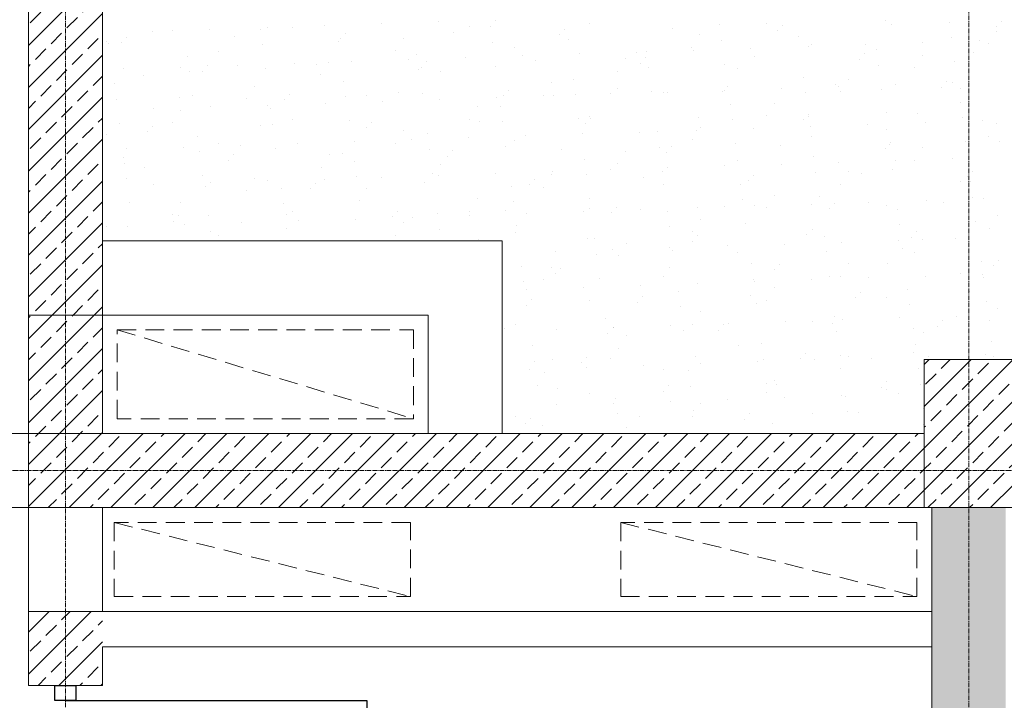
# Model space of a CAD drawing. Header units: centimetres. Extents: x 88729 to 133553, y -16225 to 14174.
# Tile 4 of 106: x 93033 to 93365, y -15158 to -14928. Entities that reach past the tile are written whole.
import ezdxf
from ezdxf.enums import TextEntityAlignment as Align

# ---------------------------------------------------------------- set-up
doc = ezdxf.new("R2010")
doc.units = ezdxf.units.CM
for name, pattern in [('CENTER2', [1.125, 0.75, -0.125, 0.125, -0.125]), ('DASHED', [19.05, 12.7, -6.35]), ('HIDDEN', [0.375, 0.25, -0.125])]:
    doc.linetypes.add(name, pattern=pattern)
for name, color, linetype in [('_sciany nowe', 252, 'Continuous'), ('A-OS', 252, 'CENTER2'), ('A-rdzenie zelbetowe', 252, 'Continuous'), ('A-SCIANY', 252, 'Continuous'), ('A-WID', 252, 'Continuous'), ('E_PODKLAD', 7, 'Continuous'), ('mat', 252, 'Continuous'), ('przebicia w scianach', 252, 'HIDDEN'), ('R-MET-DRZ', 252, 'Continuous'), ('R-MET-IWE', 252, 'Continuous'), ('S-DRZ-', 252, 'Continuous'), ('S-DRZ-O', 252, 'Continuous'), ('S-DRZ-SKRZYD', 252, 'Continuous'), ('S-DRZ-WEGAR', 252, 'Continuous')]:
    doc.layers.add(name, color=color, linetype=linetype)
doc.layers.add('rz_zelbet', color=252, linetype='Continuous', lineweight=20)
doc.styles.get("Standard").update_dxf_attribs({"font": 'txt.shx'})
pattern_1 = [(45, (-34168.379, 15472.824), (-7.0710678, 7.0710678), []), (45, (-34161.308, 15472.824), (-7.0710678, 7.0710678), [5, -2.5])]

# ---------------------------------------------------------------- blocks, each defined once
blk = doc.blocks.new('A$C0BC40F88')
at = {"layer": 'S-DRZ-'}
blk.add_arc((5.1, 101.8), 101.8, 270, 0, dxfattribs=at)
at = {"layer": 'S-DRZ-O'}
blk.add_line((56, 117.22), (56, 86.38), dxfattribs=at)
at = {"layer": 'S-DRZ-SKRZYD'}
blk.add_line((5.1, 101.8), (5.1, 0), dxfattribs=at)
at = {"layer": 'S-DRZ-WEGAR'}
for points in [[(0, 98.23), (5.1, 98.23), (5.1, 105.37), (0, 105.37)], [(106.9, 105.37), (112, 105.37), (112, 98.23), (106.9, 98.23)]]:
    blk.add_lwpolyline(points, close=True, dxfattribs=at)
blk = doc.blocks.new('A$Ce817dbbb')
at = {"layer": 'rz_zelbet', "lineweight": 9, "ltscale": 0.1}
h = blk.add_hatch(dxfattribs=at)
h.set_pattern_fill('ANSI33', color=252, scale=40, style=0)
h.set_pattern_definition(pattern_1)
h.paths.add_polyline_path([(1659.1, -25323.27), (1646.6, -25323.27), (1646.6, -25383.27), (1659.1, -25383.27)])
h.paths.add_polyline_path([(1646.6, -25383.27), (1634.1, -25383.27), (1634.1, -25533.27), (1634.1, -25545.77), (1646.6, -25545.77)])
h.paths.add_polyline_path([(1659.1, -25383.27), (1646.6, -25383.27), (1646.6, -25545.77), (1936.6, -25545.77), (1936.6, -25533.27), (1659.1, -25533.27)])
h.paths.add_polyline_path([(1646.6, -25545.77), (1634.1, -25545.77), (1634.1, -25558.27), (1646.6, -25558.27)])
h.paths.add_polyline_path([(1936.6, -25545.77), (1646.6, -25545.77), (1646.6, -25558.27), (1659.1, -25558.27), (1936.6, -25558.27)])
h.paths.add_polyline_path([(1634.1, -25323.27), (1634.1, -25383.27), (1646.6, -25383.27), (1646.6, -25323.27)])
h = blk.add_hatch(dxfattribs=at)
h.set_pattern_fill('ANSI33', color=252, scale=40, style=0)
h.set_pattern_definition(pattern_1)
h.paths.add_polyline_path([(1951.6, -25508.27), (1936.6, -25508.27), (1936.6, -25533.27), (1936.6, -25545.77), (1951.6, -25545.77)])
h.paths.add_polyline_path([(1966.6, -25508.27), (1951.6, -25508.27), (1951.6, -25545.77), (1966.6, -25545.77)])
h.paths.add_polyline_path([(1966.6, -25545.77), (1951.6, -25545.77), (1951.6, -25558.27), (1966.6, -25558.27)])
h.paths.add_polyline_path([(1951.6, -25545.77), (1936.6, -25545.77), (1936.6, -25558.27), (1951.6, -25558.27)])
h = blk.add_hatch(dxfattribs=at)
h.set_pattern_fill('ANSI33', color=252, scale=40, style=0)
h.set_pattern_definition(pattern_1)
h.paths.add_polyline_path([(1951.6, -25558.27), (1939.1, -25558.27), (1939.1, -25750.77), (1951.6, -25750.77)])
h.paths.add_polyline_path([(1964.1, -25558.27), (1951.6, -25558.27), (1951.6, -25750.77), (1964.1, -25750.77)])
h.paths.add_polyline_path([(1951.6, -25750.77), (1939.1, -25750.77), (1939.1, -25845.77), (1951.6, -25845.77)])
h.paths.add_polyline_path([(1964.1, -25750.77), (1951.6, -25750.77), (1951.6, -25845.77), (1964.1, -25845.77), (1964.1, -25833.27)])
h.paths.add_polyline_path([(1951.6, -25845.77), (1939.1, -25845.77), (1939.1, -26240.77), (1951.6, -26240.77)])
h.paths.add_polyline_path([(1964.1, -25858.27), (1964.1, -25845.77), (1951.6, -25845.77), (1951.6, -26240.77), (1964.1, -26240.77), (1964.1, -26228.27)])
h.paths.add_polyline_path([(1951.6, -26240.77), (1939.1, -26240.77), (1939.1, -26398.27), (1659.1, -26398.27), (1646.6, -26398.27), (1646.6, -26410.77), (1951.6, -26410.77)])
h.paths.add_polyline_path([(1964.1, -26253.27), (1964.1, -26240.77), (1951.6, -26240.77), (1951.6, -26410.77), (1964.1, -26410.77)])
h.paths.add_polyline_path([(1964.1, -26410.77), (1951.6, -26410.77), (1951.6, -26423.27), (1964.1, -26423.27)])
h.paths.add_polyline_path([(1951.6, -26410.77), (1646.6, -26410.77), (1646.6, -26423.27), (1951.6, -26423.27)])
h = blk.add_hatch(dxfattribs=at)
h.set_pattern_fill('ANSI33', color=252, scale=40, style=0)
h.set_pattern_definition(pattern_1)
h.paths.add_polyline_path([(1634.1, -25593.27), (1659.1, -25593.27), (1659.1, -25618.27), (1634.1, -25618.27)])
at = {"layer": '_sciany nowe', "color": 252, "lineweight": 9}
for p, q in [((1794.1, -25533.27), (1794.1, -25468.27)), ((1769.1, -25533.27), (1769.1, -25493.27))]:
    blk.add_line(p, q, dxfattribs=at)
at = {"layer": 'A-OS', "color": 252, "lineweight": 9, "ltscale": 2}
for p, q in [((1646.6, -22825.03), (1646.6, -26625.91)), ((1951.6, -22825.03), (1951.6, -26625.91)), ((-2558.23, -25545.77), (3298.95, -25545.77))]:
    blk.add_line(p, q, dxfattribs=at)
at = {"layer": 'A-rdzenie zelbetowe', "color": 252, "lineweight": 9, "ltscale": 0.1}
for p, q in [((1634.1, -25533.27), (1634.1, -25558.27)), ((1634.1, -25558.27), (1659.1, -25558.27))]:
    blk.add_line(p, q, dxfattribs=at)
blk.add_lwpolyline([(1936.6, -25508.27), (1966.6, -25508.27), (1966.6, -25558.27), (1936.6, -25558.27)], close=True, dxfattribs=at)
at = {"layer": 'A-SCIANY', "color": 252, "lineweight": 9, "ltscale": 3}
for p, q in [((1659.1, -25468.27), (1659.1, -25185.27)), ((1634.1, -25203.27), (1634.1, -25533.27)), ((1659.1, -25468.27), (1794.1, -25468.27)), ((1659.1, -25533.27), (1659.1, -25493.27)), ((1659.1, -25493.27), (1769.1, -25493.27)), ((1454.1, -25533.27), (1634.1, -25533.27)), ((1634.1, -25533.27), (1634.1, -25533.27)), ((1659.1, -25533.27), (1659.1, -25533.27)), ((1659.1, -25533.27), (1769.1, -25533.27)), ((1794.1, -25533.27), (1936.6, -25533.27)), ((1299.1, -25558.27), (1634.1, -25558.27)), ((1634.1, -25558.27), (1939.1, -25558.27)), ((1939.1, -25593.27), (1939.1, -25558.27)), ((1634.1, -25593.27), (1939.1, -25593.27)), ((1659.1, -25618.27), (1659.1, -25605.27)), ((1659.1, -25605.27), (1939.1, -25605.27)), ((1939.1, -26398.27), (1939.1, -25605.27)), ((1634.1, -25618.27), (1659.1, -25618.27)), ((1634.1, -25618.27), (1659.1, -25618.27))]:
    blk.add_line(p, q, dxfattribs=at)
at = {"layer": 'A-SCIANY', "color": 252, "lineweight": 9, "ltscale": 0.1}
blk.add_lwpolyline([(1936.6, -25533.27), (1936.6, -25508.27), (1966.6, -25508.27), (1966.6, -25533.27)], dxfattribs=at)
at = {"layer": 'A-SCIANY', "color": 252, "lineweight": 9, "ltscale": 3}
blk.add_lwpolyline([(1634.1, -25618.27), (1634.1, -25593.27)], dxfattribs=at)
at = {"layer": 'A-WID', "color": 252, "linetype": 'DASHED', "lineweight": 9, "ltscale": 0.5}
for p, q in [((1664.1, -25498.27), (1764.1, -25528.27)), ((1663.1, -25563.27), (1763.1, -25588.27)), ((1834.1, -25563.27), (1934.1, -25588.27))]:
    blk.add_line(p, q, dxfattribs=at)
at = {"layer": 'A-WID', "color": 252, "lineweight": 9}
for p, q in [((1634.1, -25593.27), (1634.1, -25558.27)), ((1659.1, -25593.27), (1659.1, -25558.27))]:
    blk.add_line(p, q, dxfattribs=at)
at = {"layer": 'A-WID', "color": 252, "linetype": 'DASHED', "lineweight": 9, "ltscale": 0.5}
for points in [[(1664.1, -25498.27), (1764.1, -25498.27), (1764.1, -25528.27), (1664.1, -25528.27)], [(1663.1, -25588.27), (1763.1, -25588.27), (1763.1, -25563.27), (1663.1, -25563.27)], [(1834.1, -25588.27), (1934.1, -25588.27), (1934.1, -25563.27), (1834.1, -25563.27)]]:
    blk.add_lwpolyline(points, close=True, dxfattribs=at)
at = {"layer": 'mat', "color": 252, "lineweight": 9}
for p, q in [((1753.21, -25394.97), (1753.21, -25394.97)), ((1772.47, -25394.34), (1772.47, -25394.34)), ((1791.74, -25393.71), (1791.74, -25393.71)), ((1823.39, -25395.03), (1823.39, -25395.03)), ((1867.55, -25395.25), (1867.55, -25395.25)), ((1883.2, -25394.84), (1883.2, -25394.84)), ((1923.61, -25393.87), (1923.61, -25393.87)), ((1925.54, -25395.08), (1925.54, -25395.08)), ((1945.12, -25394.5), (1945.12, -25394.5)), ((1962.76, -25394.11), (1962.76, -25394.11)), ((1676.13, -25397.49), (1676.13, -25397.49)), ((1682.76, -25397.17), (1682.76, -25397.17)), ((1695.4, -25396.86), (1695.4, -25396.86)), ((1712.39, -25396.73), (1712.39, -25396.73)), ((1714.67, -25396.23), (1714.67, -25396.23)), ((1723.17, -25396.2), (1723.17, -25396.2)), ((1733.94, -25395.6), (1733.94, -25395.6)), ((1741.07, -25398.21), (1741.07, -25398.21)), ((1777.75, -25397.82), (1777.75, -25397.82)), ((1782.98, -25396), (1782.98, -25396)), ((1789.97, -25395.99), (1789.97, -25395.99)), ((1814.97, -25396.84), (1814.97, -25396.84)), ((1851.65, -25396.45), (1851.65, -25396.45)), ((1887.18, -25397.32), (1887.18, -25397.32)), ((1888.87, -25395.47), (1888.87, -25395.47)), ((1961.06, -25397.54), (1961.06, -25397.54)), ((1961.07, -25395.95), (1961.07, -25395.95)), ((1660.4, -25401.03), (1660.4, -25401.03)), ((1661.25, -25401.59), (1661.25, -25401.59)), ((1665.48, -25401.41), (1665.48, -25401.41)), ((1667.17, -25399.57), (1667.17, -25399.57)), ((1703.85, -25399.18), (1703.85, -25399.18)), ((1738.83, -25400.84), (1738.83, -25400.84)), ((1739.38, -25400.05), (1739.38, -25400.05)), ((1760.62, -25399.86), (1760.62, -25399.86)), ((1790.66, -25401.19), (1790.66, -25401.19)), ((1813.28, -25398.68), (1813.28, -25398.68)), ((1816.4, -25400.1), (1816.4, -25400.1)), ((1860.84, -25398.7), (1860.84, -25398.7)), ((1868.23, -25400.45), (1868.23, -25400.45)), ((1893.98, -25399.36), (1893.98, -25399.36)), ((1935.87, -25401.36), (1935.87, -25401.36)), ((1945.81, -25399.71), (1945.81, -25399.71)), ((1955.14, -25400.73), (1955.14, -25400.73)), ((1958.38, -25401.75), (1958.38, -25401.75)), ((1698.13, -25404.27), (1698.13, -25404.27)), ((1713.08, -25401.93), (1713.08, -25401.93)), ((1757.94, -25404.08), (1757.94, -25404.08)), ((1765.29, -25405.21), (1765.29, -25405.21)), ((1798.35, -25403.11), (1798.35, -25403.11)), ((1820.26, -25405.14), (1820.26, -25405.14)), ((1839.53, -25404.51), (1839.53, -25404.51)), ((1842.87, -25404.47), (1842.87, -25404.47)), ((1858.16, -25402.92), (1858.16, -25402.92)), ((1858.8, -25403.88), (1858.8, -25403.88)), ((1878.07, -25403.25), (1878.07, -25403.25)), ((1897.34, -25402.62), (1897.34, -25402.62)), ((1898.57, -25401.94), (1898.57, -25401.94)), ((1916.42, -25405.04), (1916.42, -25405.04)), ((1916.61, -25401.99), (1916.61, -25401.99)), ((1920.45, -25403.72), (1920.45, -25403.72)), ((1953.1, -25404.65), (1953.1, -25404.65)), ((1687.72, -25405.95), (1687.72, -25405.95)), ((1723.92, -25408.29), (1723.92, -25408.29)), ((1735.58, -25407.94), (1735.58, -25407.94)), ((1743.19, -25407.66), (1743.19, -25407.66)), ((1762.46, -25407.03), (1762.46, -25407.03)), ((1768.63, -25407.77), (1768.63, -25407.77)), ((1781.73, -25406.4), (1781.73, -25406.4)), ((1801, -25405.77), (1801, -25405.77)), ((1805.31, -25407.38), (1805.31, -25407.38)), ((1835.8, -25406.78), (1835.8, -25406.78)), ((1840.84, -25408.25), (1840.84, -25408.25)), ((1842.53, -25406.4), (1842.53, -25406.4)), ((1879.2, -25406.02), (1879.2, -25406.02)), ((1914.74, -25406.88), (1914.74, -25406.88)), ((1936.02, -25405.61), (1936.02, -25405.61)), ((1946.88, -25407.84), (1946.88, -25407.84)), ((1666.12, -25410.18), (1666.12, -25410.18)), ((1685.39, -25409.55), (1685.39, -25409.55)), ((1688.4, -25411.15), (1688.4, -25411.15)), ((1693.04, -25410.98), (1693.04, -25410.98)), ((1694.73, -25409.14), (1694.73, -25409.14)), ((1704.65, -25408.92), (1704.65, -25408.92)), ((1714.15, -25410.06), (1714.15, -25410.06)), ((1731.41, -25408.75), (1731.41, -25408.75)), ((1765.98, -25410.41), (1765.98, -25410.41)), ((1766.94, -25409.61), (1766.94, -25409.61)), ((1773.31, -25411.18), (1773.31, -25411.18)), ((1791.73, -25409.32), (1791.73, -25409.32)), ((1833.12, -25410.99), (1833.12, -25410.99)), ((1843.55, -25409.67), (1843.55, -25409.67)), ((1869.3, -25408.58), (1869.3, -25408.58)), ((1873.53, -25410.02), (1873.53, -25410.02)), ((1921.13, -25408.93), (1921.13, -25408.93)), ((1933.34, -25409.83), (1933.34, -25409.83)), ((1663.04, -25415.17), (1663.04, -25415.17)), ((1673.09, -25412.35), (1673.09, -25412.35)), ((1732.9, -25412.16), (1732.9, -25412.16)), ((1740.62, -25414.43), (1740.62, -25414.43)), ((1810.76, -25414.85), (1810.76, -25414.85)), ((1818.19, -25413.69), (1818.19, -25413.69)), ((1895.77, -25412.94), (1895.77, -25412.94)), ((1910.98, -25413.69), (1910.98, -25413.69)), ((1943.98, -25414.6), (1943.98, -25414.6)), ((1946.22, -25414.85), (1946.22, -25414.85)), ((1710.54, -25416.02), (1710.54, -25416.02)), ((1758.97, -25418.31), (1758.97, -25418.31)), ((1796.19, -25417.34), (1796.19, -25417.34)), ((1832.87, -25416.95), (1832.87, -25416.95)), ((1844.63, -25417.8), (1844.63, -25417.8)), ((1848.49, -25418.1), (1848.49, -25418.1)), ((1849.88, -25418), (1849.88, -25418)), ((1868.4, -25417.81), (1868.4, -25417.81)), ((1869.15, -25417.37), (1869.15, -25417.37)), ((1870.08, -25415.97), (1870.08, -25415.97)), ((1888.42, -25416.74), (1888.42, -25416.74)), ((1896.45, -25418.15), (1896.45, -25418.15)), ((1906.76, -25415.58), (1906.76, -25415.58)), ((1907.69, -25416.11), (1907.69, -25416.11)), ((1908.3, -25417.9), (1908.3, -25417.9)), ((1922.2, -25417.06), (1922.2, -25417.06)), ((1926.95, -25415.48), (1926.95, -25415.48)), ((1942.29, -25416.45), (1942.29, -25416.45)), ((1948.71, -25416.93), (1948.71, -25416.93)), ((1663.72, -25420.37), (1663.72, -25420.37)), ((1685.07, -25419.68), (1685.07, -25419.68)), ((1689.47, -25419.28), (1689.47, -25419.28)), ((1707.85, -25420.23), (1707.85, -25420.23)), ((1720.6, -25420.54), (1720.6, -25420.54)), ((1722.29, -25418.7), (1722.29, -25418.7)), ((1734.27, -25421.78), (1734.27, -25421.78)), ((1741.3, -25419.63), (1741.3, -25419.63)), ((1748.26, -25419.26), (1748.26, -25419.26)), ((1753.54, -25421.15), (1753.54, -25421.15)), ((1767.05, -25418.54), (1767.05, -25418.54)), ((1772.81, -25420.52), (1772.81, -25420.52)), ((1792.08, -25419.89), (1792.08, -25419.89)), ((1794.5, -25419.18), (1794.5, -25419.18)), ((1808.07, -25419.07), (1808.07, -25419.07)), ((1811.34, -25419.26), (1811.34, -25419.26)), ((1818.88, -25418.89), (1818.88, -25418.89)), ((1830.61, -25418.63), (1830.61, -25418.63)), ((1885.94, -25421.76), (1885.94, -25421.76)), ((1948.67, -25421.42), (1948.67, -25421.42)), ((1676.47, -25423.67), (1676.47, -25423.67)), ((1685.5, -25424.09), (1685.5, -25424.09)), ((1695.74, -25423.04), (1695.74, -25423.04)), ((1715, -25422.41), (1715, -25422.41)), ((1715.94, -25423.65), (1715.94, -25423.65)), ((1785.72, -25422.93), (1785.72, -25422.93)), ((1793.51, -25422.91), (1793.51, -25422.91)), ((1871.09, -25422.16), (1871.09, -25422.16)), ((1923.67, -25425.01), (1923.67, -25425.01)), ((1934.32, -25425.15), (1934.32, -25425.15)), ((1682.81, -25428.31), (1682.81, -25428.31)), ((1723.22, -25427.34), (1723.22, -25427.34)), ((1742.37, -25427.76), (1742.37, -25427.76)), ((1749.85, -25428.27), (1749.85, -25428.27)), ((1783.03, -25427.14), (1783.03, -25427.14)), ((1786.53, -25427.88), (1786.53, -25427.88)), ((1794.2, -25428.11), (1794.2, -25428.11)), ((1819.95, -25427.02), (1819.95, -25427.02)), ((1823.44, -25426.17), (1823.44, -25426.17)), ((1823.74, -25426.9), (1823.74, -25426.9)), ((1860.42, -25426.51), (1860.42, -25426.51)), ((1871.78, -25427.37), (1871.78, -25427.37)), ((1883.25, -25425.98), (1883.25, -25425.98)), ((1895.95, -25427.38), (1895.95, -25427.38)), ((1897.52, -25426.28), (1897.52, -25426.28)), ((1897.64, -25425.53), (1897.64, -25425.53)), ((1936.85, -25428.37), (1936.85, -25428.37)), ((1949.35, -25426.63), (1949.35, -25426.63)), ((1956.11, -25427.74), (1956.11, -25427.74)), ((1664.79, -25428.5), (1664.79, -25428.5)), ((1674.26, -25431.48), (1674.26, -25431.48)), ((1675.95, -25429.63), (1675.95, -25429.63)), ((1712.63, -25429.24), (1712.63, -25429.24)), ((1716.62, -25428.85), (1716.62, -25428.85)), ((1748.16, -25430.11), (1748.16, -25430.11)), ((1760.68, -25431), (1760.68, -25431)), ((1822.06, -25428.74), (1822.06, -25428.74)), ((1840.51, -25431.52), (1840.51, -25431.52)), ((1846.41, -25431.38), (1846.41, -25431.38)), ((1859.77, -25430.89), (1859.77, -25430.89)), ((1860.9, -25429.84), (1860.9, -25429.84)), ((1879.04, -25430.26), (1879.04, -25430.26)), ((1898.31, -25429.63), (1898.31, -25429.63)), ((1917.58, -25429), (1917.58, -25429)), ((1923.99, -25430.64), (1923.99, -25430.64)), ((1961.12, -25428.68), (1961.12, -25428.68)), ((1660.46, -25432.17), (1660.46, -25432.17)), ((1691.26, -25432.87), (1691.26, -25432.87)), ((1744.16, -25434.67), (1744.16, -25434.67)), ((1763.43, -25434.04), (1763.43, -25434.04)), ((1768.84, -25432.13), (1768.84, -25432.13)), ((1782.7, -25433.41), (1782.7, -25433.41)), ((1798.4, -25434.25), (1798.4, -25434.25)), ((1801.97, -25432.78), (1801.97, -25432.78)), ((1821.24, -25432.15), (1821.24, -25432.15)), ((1858.21, -25434.06), (1858.21, -25434.06)), ((1898.62, -25433.09), (1898.62, -25433.09)), ((1925.2, -25435.1), (1925.2, -25435.1)), ((1950.42, -25434.76), (1950.42, -25434.76)), ((1958.43, -25432.89), (1958.43, -25432.89)), ((1961.88, -25434.71), (1961.88, -25434.71)), ((1667.09, -25437.19), (1667.09, -25437.19)), ((1686.36, -25436.56), (1686.36, -25436.56)), ((1691.94, -25438.07), (1691.94, -25438.07)), ((1698.18, -25435.41), (1698.18, -25435.41)), ((1705.63, -25435.93), (1705.63, -25435.93)), ((1717.69, -25436.98), (1717.69, -25436.98)), ((1724.9, -25435.3), (1724.9, -25435.3)), ((1757.99, -25435.22), (1757.99, -25435.22)), ((1769.52, -25437.33), (1769.52, -25437.33)), ((1777.41, -25437.83), (1777.41, -25437.83)), ((1795.27, -25436.24), (1795.27, -25436.24)), ((1814.08, -25437.44), (1814.08, -25437.44)), ((1835.86, -25437.92), (1835.86, -25437.92)), ((1847.1, -25436.59), (1847.1, -25436.59)), ((1849.61, -25438.31), (1849.61, -25438.31)), ((1851.3, -25436.46), (1851.3, -25436.46)), ((1872.85, -25435.5), (1872.85, -25435.5)), ((1887.98, -25436.08), (1887.98, -25436.08)), ((1923.51, -25436.94), (1923.51, -25436.94)), ((1924.68, -25435.85), (1924.68, -25435.85)), ((1936.08, -25436.75), (1936.08, -25436.75)), ((1666.29, -25440.18), (1666.29, -25440.18)), ((1701.82, -25441.04), (1701.82, -25441.04)), ((1703.51, -25439.2), (1703.51, -25439.2)), ((1735.64, -25439.08), (1735.64, -25439.08)), ((1740.19, -25438.81), (1740.19, -25438.81)), ((1744.16, -25441.35), (1744.16, -25441.35)), ((1775.72, -25439.67), (1775.72, -25439.67)), ((1821.74, -25440.6), (1821.74, -25440.6)), ((1873.58, -25441.16), (1873.58, -25441.16)), ((1899.31, -25439.86), (1899.31, -25439.86)), ((1907.56, -25441.69), (1907.56, -25441.69)), ((1926.83, -25441.06), (1926.83, -25441.06)), ((1933.39, -25440.97), (1933.39, -25440.97)), ((1946.1, -25440.43), (1946.1, -25440.43)), ((1666.58, -25442.09), (1666.58, -25442.09)), ((1673.14, -25443.49), (1673.14, -25443.49)), ((1732.95, -25443.3), (1732.95, -25443.3)), ((1773.36, -25442.33), (1773.36, -25442.33)), ((1811.22, -25444.84), (1811.22, -25444.84)), ((1830.49, -25444.21), (1830.49, -25444.21)), ((1833.17, -25442.13), (1833.17, -25442.13)), ((1848.17, -25444.72), (1848.17, -25444.72)), ((1849.76, -25443.58), (1849.76, -25443.58)), ((1869.03, -25442.95), (1869.03, -25442.95)), ((1888.3, -25442.32), (1888.3, -25442.32)), ((1900, -25445.07), (1900, -25445.07)), ((1911.04, -25444.83), (1911.04, -25444.83)), ((1925.75, -25443.98), (1925.75, -25443.98)), ((1952.76, -25444.66), (1952.76, -25444.66)), ((1667.27, -25447.29), (1667.27, -25447.29)), ((1693.02, -25446.2), (1693.02, -25446.2)), ((1710.6, -25447.16), (1710.6, -25447.16)), ((1714.88, -25447.99), (1714.88, -25447.99)), ((1734.15, -25447.36), (1734.15, -25447.36)), ((1744.84, -25446.55), (1744.84, -25446.55)), ((1753.42, -25446.73), (1753.42, -25446.73)), ((1767.74, -25448.37), (1767.74, -25448.37)), ((1770.59, -25445.46), (1770.59, -25445.46)), ((1772.69, -25446.1), (1772.69, -25446.1)), ((1791.95, -25445.47), (1791.95, -25445.47)), ((1804.96, -25447.4), (1804.96, -25447.4)), ((1810.82, -25445.99), (1810.82, -25445.99)), ((1822.42, -25445.81), (1822.42, -25445.81)), ((1841.64, -25447.01), (1841.64, -25447.01)), ((1877.17, -25447.87), (1877.17, -25447.87)), ((1878.86, -25446.03), (1878.86, -25446.03)), ((1915.54, -25445.64), (1915.54, -25445.64)), ((1948.76, -25448.07), (1948.76, -25448.07)), ((1951.07, -25446.51), (1951.07, -25446.51)), ((1952.21, -25448.34), (1952.21, -25448.34)), ((1676.34, -25449.25), (1676.34, -25449.25)), ((1693.85, -25449.74), (1693.85, -25449.74)), ((1695.61, -25448.62), (1695.61, -25448.62)), ((1707.91, -25451.37), (1707.91, -25451.37)), ((1719.48, -25450.57), (1719.48, -25450.57)), ((1729.38, -25450.61), (1729.38, -25450.61)), ((1731.07, -25448.76), (1731.07, -25448.76)), ((1748.32, -25450.4), (1748.32, -25450.4)), ((1797.06, -25449.82), (1797.06, -25449.82)), ((1803.27, -25449.24), (1803.27, -25449.24)), ((1808.13, -25450.21), (1808.13, -25450.21)), ((1848.54, -25449.24), (1848.54, -25449.24)), ((1874.63, -25449.08), (1874.63, -25449.08)), ((1908.35, -25449.05), (1908.35, -25449.05)), ((1745.91, -25454.68), (1745.91, -25454.68)), ((1785.78, -25454.07), (1785.78, -25454.07)), ((1797.74, -25455.03), (1797.74, -25455.03)), ((1823.49, -25453.94), (1823.49, -25453.94)), ((1875.32, -25454.29), (1875.32, -25454.29)), ((1886, -25452.91), (1886, -25452.91)), ((1901.07, -25453.2), (1901.07, -25453.2)), ((1937.18, -25454.55), (1937.18, -25454.55)), ((1952.9, -25453.54), (1952.9, -25453.54)), ((1956.45, -25453.92), (1956.45, -25453.92)), ((1668.34, -25455.42), (1668.34, -25455.42)), ((1685.56, -25455.23), (1685.56, -25455.23)), ((1720.17, -25455.77), (1720.17, -25455.77)), ((1758.62, -25458.33), (1758.62, -25458.33)), ((1783.09, -25458.29), (1783.09, -25458.29)), ((1795.3, -25457.94), (1795.3, -25457.94)), ((1821.57, -25458.33), (1821.57, -25458.33)), ((1823.5, -25457.31), (1823.5, -25457.31)), ((1832.52, -25456.96), (1832.52, -25456.96)), ((1840.84, -25457.7), (1840.84, -25457.7)), ((1849.96, -25458.3), (1849.96, -25458.3)), ((1860.11, -25457.07), (1860.11, -25457.07)), ((1869.2, -25456.57), (1869.2, -25456.57)), ((1879.38, -25456.44), (1879.38, -25456.44)), ((1883.31, -25457.12), (1883.31, -25457.12)), ((1898.64, -25455.81), (1898.64, -25455.81)), ((1904.73, -25457.44), (1904.73, -25457.44)), ((1906.42, -25455.59), (1906.42, -25455.59)), ((1917.91, -25455.18), (1917.91, -25455.18)), ((1923.72, -25456.15), (1923.72, -25456.15)), ((1927.53, -25457.56), (1927.53, -25457.56)), ((1943.1, -25455.21), (1943.1, -25455.21)), ((1682.87, -25459.45), (1682.87, -25459.45)), ((1683.04, -25461.54), (1683.04, -25461.54)), ((1684.73, -25459.69), (1684.73, -25459.69)), ((1694.8, -25459.79), (1694.8, -25459.79)), ((1721.4, -25459.31), (1721.4, -25459.31)), ((1723.28, -25458.48), (1723.28, -25458.48)), ((1725.23, -25461.48), (1725.23, -25461.48)), ((1744.5, -25460.85), (1744.5, -25460.85)), ((1756.93, -25460.17), (1756.93, -25460.17)), ((1763.77, -25460.22), (1763.77, -25460.22)), ((1772.38, -25459.04), (1772.38, -25459.04)), ((1783.03, -25459.59), (1783.03, -25459.59)), ((1802.3, -25458.96), (1802.3, -25458.96)), ((1830.83, -25458.8), (1830.83, -25458.8)), ((1860.96, -25460.98), (1860.96, -25460.98)), ((1953.97, -25461.67), (1953.97, -25461.67)), ((1961.18, -25459.82), (1961.18, -25459.82)), ((1660.52, -25463.31), (1660.52, -25463.31)), ((1667.43, -25463.37), (1667.43, -25463.37)), ((1686.69, -25462.74), (1686.69, -25462.74)), ((1695.49, -25464.99), (1695.49, -25464.99)), ((1705.96, -25462.11), (1705.96, -25462.11)), ((1721.24, -25463.9), (1721.24, -25463.9)), ((1760.74, -25462.15), (1760.74, -25462.15)), ((1773.07, -25464.25), (1773.07, -25464.25)), ((1798.81, -25463.16), (1798.81, -25463.16)), ((1850.64, -25463.51), (1850.64, -25463.51)), ((1876.39, -25462.42), (1876.39, -25462.42)), ((1898.68, -25464.23), (1898.68, -25464.23)), ((1928.22, -25462.76), (1928.22, -25462.76)), ((1958.49, -25464.04), (1958.49, -25464.04)), ((1698.24, -25466.55), (1698.24, -25466.55)), ((1747.7, -25468.26), (1747.7, -25468.26)), ((1758.05, -25466.36), (1758.05, -25466.36)), ((1786.18, -25467.89), (1786.18, -25467.89)), ((1798.46, -25465.39), (1798.46, -25465.39)), ((1822.86, -25467.5), (1822.86, -25467.5)), ((1825.28, -25467.52), (1825.28, -25467.52)), ((1858.27, -25465.2), (1858.27, -25465.2)), ((1858.39, -25468.37), (1858.39, -25468.37)), ((1860.08, -25466.53), (1860.08, -25466.53)), ((1896.76, -25466.14), (1896.76, -25466.14)), ((1902.86, -25466.78), (1902.86, -25466.78)), ((1927.8, -25468.07), (1927.8, -25468.07)), ((1932.29, -25467), (1932.29, -25467)), ((1933.98, -25465.16), (1933.98, -25465.16)), ((1936.14, -25467.89), (1936.14, -25467.89)), ((1947.07, -25467.44), (1947.07, -25467.44)), ((1831.46, -25471.22), (1831.46, -25471.22)), ((1835.92, -25469.06), (1835.92, -25469.06)), ((1850.73, -25470.59), (1850.73, -25470.59)), ((1851.71, -25471.64), (1851.71, -25471.64)), ((1870, -25469.96), (1870, -25469.96)), ((1889.27, -25469.33), (1889.27, -25469.33)), ((1908.54, -25468.7), (1908.54, -25468.7)), ((1929.29, -25470.89), (1929.29, -25470.89)), ((1812.2, -25471.85), (1812.2, -25471.85)), ((1825.96, -25472.73), (1825.96, -25472.73)), ((1833.23, -25473.28), (1833.23, -25473.28)), ((1873.64, -25472.3), (1873.64, -25472.3)), ((1903.54, -25471.98), (1903.54, -25471.98)), ((1933.45, -25472.11), (1933.45, -25472.11)), ((1961.54, -25474.72), (1961.54, -25474.72)), ((1800.6, -25476.74), (1800.6, -25476.74)), ((1810.87, -25477.13), (1810.87, -25477.13)), ((1813.74, -25477.46), (1813.74, -25477.46)), ((1850.42, -25477.07), (1850.42, -25477.07)), ((1878.18, -25476), (1878.18, -25476)), ((1885.95, -25477.93), (1885.95, -25477.93)), ((1887.64, -25476.09), (1887.64, -25476.09)), ((1911.1, -25475.97), (1911.1, -25475.97)), ((1924.32, -25475.7), (1924.32, -25475.7)), ((1955.76, -25475.26), (1955.76, -25475.26)), ((1959.85, -25476.57), (1959.85, -25476.57)), ((1808.19, -25481.35), (1808.19, -25481.35)), ((1812.05, -25479.3), (1812.05, -25479.3)), ((1827.03, -25480.86), (1827.03, -25480.86)), ((1848.6, -25480.38), (1848.6, -25480.38)), ((1878.86, -25481.2), (1878.86, -25481.2)), ((1898.52, -25481.39), (1898.52, -25481.39)), ((1904.61, -25480.11), (1904.61, -25480.11)), ((1908.41, -25480.19), (1908.41, -25480.19)), ((1917.79, -25480.76), (1917.79, -25480.76)), ((1937.06, -25480.13), (1937.06, -25480.13)), ((1948.82, -25479.22), (1948.82, -25479.22)), ((1956.33, -25479.5), (1956.33, -25479.5)), ((1956.44, -25480.46), (1956.44, -25480.46)), ((1801.29, -25481.95), (1801.29, -25481.95)), ((1802.18, -25484.54), (1802.18, -25484.54)), ((1821.45, -25483.91), (1821.45, -25483.91)), ((1840.72, -25483.28), (1840.72, -25483.28)), ((1859.98, -25482.65), (1859.98, -25482.65)), ((1879.25, -25482.02), (1879.25, -25482.02)), ((1886.05, -25484.05), (1886.05, -25484.05)), ((1931.08, -25484.48), (1931.08, -25484.48)), ((1804.08, -25488), (1804.08, -25488)), ((1841.3, -25487.02), (1841.3, -25487.02)), ((1853.5, -25485.22), (1853.5, -25485.22)), ((1877.98, -25486.63), (1877.98, -25486.63)), ((1883.37, -25488.26), (1883.37, -25488.26)), ((1913.51, -25487.5), (1913.51, -25487.5)), ((1915.2, -25485.66), (1915.2, -25485.66)), ((1923.78, -25487.29), (1923.78, -25487.29)), ((1951.87, -25485.27), (1951.87, -25485.27)), ((1802.36, -25490.08), (1802.36, -25490.08)), ((1823.56, -25488.46), (1823.56, -25488.46)), ((1839.61, -25488.87), (1839.61, -25488.87)), ((1854.19, -25490.42), (1854.19, -25490.42)), ((1879.93, -25489.33), (1879.93, -25489.33)), ((1931.76, -25489.68), (1931.76, -25489.68)), ((1957.51, -25488.59), (1957.51, -25488.59)), ((1961.23, -25490.96), (1961.23, -25490.96)), ((1828.82, -25494.44), (1828.82, -25494.44)), ((1861.01, -25492.12), (1861.01, -25492.12)), ((1906.4, -25493.7), (1906.4, -25493.7)), ((1908.87, -25494.88), (1908.87, -25494.88)), ((1928.14, -25494.25), (1928.14, -25494.25)), ((1947.41, -25493.62), (1947.41, -25493.62)), ((1794.96, -25497.95), (1794.96, -25497.95)), ((1798.52, -25496.53), (1798.52, -25496.53)), ((1812.53, -25498.03), (1812.53, -25498.03)), ((1831.64, -25497.57), (1831.64, -25497.57)), ((1831.8, -25497.4), (1831.8, -25497.4)), ((1851.07, -25496.77), (1851.07, -25496.77)), ((1858.33, -25496.34), (1858.33, -25496.34)), ((1868.86, -25496.59), (1868.86, -25496.59)), ((1870.33, -25496.14), (1870.33, -25496.14)), ((1889.6, -25495.51), (1889.6, -25495.51)), ((1898.74, -25495.37), (1898.74, -25495.37)), ((1905.54, -25496.2), (1905.54, -25496.2)), ((1932.83, -25497.81), (1932.83, -25497.81)), ((1941.07, -25497.06), (1941.07, -25497.06)), ((1942.75, -25495.22), (1942.75, -25495.22)), ((1958.55, -25495.18), (1958.55, -25495.18)), ((1829.51, -25499.64), (1829.51, -25499.64)), ((1835.97, -25500.2), (1835.97, -25500.2)), ((1855.26, -25498.55), (1855.26, -25498.55)), ((1867.17, -25498.43), (1867.17, -25498.43)), ((1907.09, -25498.9), (1907.09, -25498.9)), ((1936.19, -25499.04), (1936.19, -25499.04)), ((1804.15, -25503.66), (1804.15, -25503.66)), ((1833.29, -25504.42), (1833.29, -25504.42)), ((1873.7, -25503.45), (1873.7, -25503.45)), ((1881.72, -25502.92), (1881.72, -25502.92)), ((1933.51, -25503.25), (1933.51, -25503.25)), ((1959.3, -25502.17), (1959.3, -25502.17)), ((1810.93, -25508.28), (1810.93, -25508.28)), ((1822.52, -25507.52), (1822.52, -25507.52)), ((1830.58, -25507.77), (1830.58, -25507.77)), ((1859.2, -25507.13), (1859.2, -25507.13)), ((1882.41, -25508.12), (1882.41, -25508.12)), ((1894.73, -25508), (1894.73, -25508)), ((1896.41, -25506.15), (1896.41, -25506.15)), ((1908.16, -25507.03), (1908.16, -25507.03)), ((1911.15, -25507.11), (1911.15, -25507.11)), ((1918.76, -25507.77), (1918.76, -25507.77)), ((1933.09, -25505.76), (1933.09, -25505.76)), ((1938.03, -25507.14), (1938.03, -25507.14)), ((1957.3, -25506.51), (1957.3, -25506.51)), ((1959.98, -25507.38), (1959.98, -25507.38)), ((1803.15, -25511.55), (1803.15, -25511.55)), ((1804.83, -25508.86), (1804.83, -25508.86)), ((1820.83, -25509.36), (1820.83, -25509.36)), ((1822.42, -25510.92), (1822.42, -25510.92)), ((1841.69, -25510.29), (1841.69, -25510.29)), ((1848.66, -25511.52), (1848.66, -25511.52)), ((1860.96, -25509.66), (1860.96, -25509.66)), ((1880.23, -25509.03), (1880.23, -25509.03)), ((1899.49, -25508.4), (1899.49, -25508.4)), ((1908.47, -25511.33), (1908.47, -25511.33)), ((1934.62, -25511.39), (1934.62, -25511.39)), ((1808.24, -25512.49), (1808.24, -25512.49)), ((1857.04, -25512.14), (1857.04, -25512.14)), ((1805.9, -25516.99), (1805.9, -25516.99)), ((1812.86, -25518.06), (1812.86, -25518.06)), ((1850.08, -25517.08), (1850.08, -25517.08)), ((1857.73, -25517.34), (1857.73, -25517.34)), ((1883.48, -25516.25), (1883.48, -25516.25)), ((1886.11, -25515.19), (1886.11, -25515.19)), ((1886.75, -25516.7), (1886.75, -25516.7)), ((1922.28, -25517.56), (1922.28, -25517.56)), ((1923.97, -25515.72), (1923.97, -25515.72)), ((1935.31, -25516.6), (1935.31, -25516.6)), ((1823.61, -25519.6), (1823.61, -25519.6)), ((1832.37, -25521.36), (1832.37, -25521.36)), ((1848.39, -25518.93), (1848.39, -25518.93)), ((1883.42, -25519.41), (1883.42, -25519.41)), ((1889.48, -25521.09), (1889.48, -25521.09)), ((1908.75, -25520.46), (1908.75, -25520.46)), ((1909.94, -25520.61), (1909.94, -25520.61)), ((1923.83, -25518.43), (1923.83, -25518.43)), ((1928.02, -25519.83), (1928.02, -25519.83)), ((1812.41, -25523.61), (1812.41, -25523.61)), ((1831.67, -25522.98), (1831.67, -25522.98)), ((1850.94, -25522.35), (1850.94, -25522.35)), ((1861.07, -25523.26), (1861.07, -25523.26)), ((1870.21, -25521.72), (1870.21, -25521.72)), ((1936.38, -25524.73), (1936.38, -25524.73)), ((1798.57, -25527.67), (1798.57, -25527.67)), ((1803.74, -25528.02), (1803.74, -25528.02)), ((1833.05, -25526.56), (1833.05, -25526.56)), ((1840.41, -25527.63), (1840.41, -25527.63)), ((1858.38, -25527.48), (1858.38, -25527.48)), ((1858.8, -25525.47), (1858.8, -25525.47)), ((1877.63, -25526.65), (1877.63, -25526.65)), ((1898.79, -25526.51), (1898.79, -25526.51)), ((1910.63, -25525.82), (1910.63, -25525.82)), ((1914.31, -25526.26), (1914.31, -25526.26)), ((1802.05, -25529.86), (1802.05, -25529.86)), ((1807.69, -25530.58), (1807.69, -25530.58)), ((1836.03, -25531.34), (1836.03, -25531.34)), ((1875.94, -25528.49), (1875.94, -25528.49)), ((1885.27, -25529.83), (1885.27, -25529.83)), ((1936.25, -25530.18), (1936.25, -25530.18))]:
    blk.add_line(p, q, dxfattribs=at)
at = {"layer": 'mat', "color": 252, "lineweight": 9, "ltscale": 0.1}
for p, q in [((1659.1, -25493.27), (1659.1, -25468.27)), ((1769.1, -25533.27), (1794.1, -25533.27)), ((1939.1, -25593.27), (1939.1, -25605.27))]:
    blk.add_line(p, q, dxfattribs=at)
at = {"layer": 'przebicia w scianach', "color": 252, "lineweight": 9, "ltscale": 0.5}
for p, q in [((1659.1, -25493.27), (1634.1, -25493.27)), ((1659.1, -25533.27), (1634.1, -25533.27)), ((1659.1, -25558.27), (1634.1, -25558.27)), ((1659.1, -25593.27), (1634.1, -25593.27))]:
    blk.add_line(p, q, dxfattribs=at)
at = {"layer": 'R-MET-DRZ', "color": 252, "lineweight": 9, "xscale": -1, "rotation": 90}
blk.add_blockref('A$C0BC40F88', (1748.4, -25618.27), dxfattribs=at)
at = {"layer": 'R-MET-IWE', "color": 252, "lineweight": 9, "width": 0.75}
for tag, rotation, p in [('0-', 90, (-1139.05, -4143.61)), ('0-', 90, (-1113.05, -4143.61)), ('0-', 90, (-1087.05, -4143.61)), ('2-', 90, (-796.05, -4143.61)), ('2-', 90, (-505.05, -4143.61)), ('0-', 90, (-480.05, -4143.61)), ('0-', 90, (-456.05, -4143.61)), ('2-', 90, (-166.05, -4143.61)), ('2-', 90, (-625.66, -4833.61)), ('2-', 90, (-599.66, -4833.61)), ('2-', 90, (-573.66, -4833.61)), ('0-', 180, (-2169.64, -4848.47)), ('0-', 180, (-2169.64, -4873.47)), ('0-', 180, (-2169.64, -4899.47)), ('-2', 90, (-1661.47, -4961.65)), ('-2', 90, (-1636.47, -4961.65)), ('0-', 270, (-1489.78, -4968.06)), ('0-', 270, (-1464.78, -4968.06)), ('0-', 270, (-1439.78, -4968.06)), ('0-', 270, (-1364.78, -4968.06)), ('0-', 270, (-1339.78, -4968.06)), ('0-', 270, (-1314.78, -4968.06)), ('0-', 270, (328.22, -4968.06)), ('0-', 270, (354.22, -4968.06)), ('0-', 270, (1256.22, -4968.06)), ('0-', 270, (1282.22, -4968.06)), ('0-', 90, (-513.05, -5496.61)), ('0-', 90, (-487.05, -5496.61)), ('K.S.-', 90, (-487.05, -5766.11)), ('0-', 90, (-513.05, -5766.11)), ('1-', 90, (-539.05, -6114.61)), ('0-', 90, (-513.05, -6114.61)), ('0-', 90, (-487.05, -6114.61)), ('0-', 90, (301.95, -6545.61)), ('0-', 90, (327.95, -6545.61)), ('0-', 90, (353.95, -6545.61)), ('0-', 90, (416.11, -6545.61)), ('0-', 90, (1255.95, -6545.61)), ('0-', 90, (1281.95, -6545.61)), ('1-', 90, (2382.95, -6845.61)), ('1-', 90, (2408.95, -6845.61)), ('1-', 90, (2434.95, -6845.61)), ('1-', 90, (2827.95, -6845.61)), ('1-', 90, (2853.95, -6845.61)), ('1-', 90, (2879.95, -6845.61)), ('<-2', 90, (-910.64, -10482.41)), ('2->', 90, (-718.15, -10854.38)), ('2->', 90, (-692.15, -10854.38)), ('2->', 90, (-744.15, -10870.8)), ('-0', 90, (-186.09, -12450.12)), ('1-', 90, (2264.47, -12866.38)), ('1-', 90, (2290.47, -12866.38)), ('1-', 90, (2316.47, -12866.38)), ('1-', 90, (2709.47, -12866.38)), ('1-', 90, (2735.47, -12866.38)), ('1-', 90, (2761.47, -12866.38)), ('<-KL', 90, (-700.01, -16780.91)), ('-0', 90, (-179.94, -18957.53)), ('0->', 90, (-1257.53, -23179.05)), ('0->', 90, (-1231.53, -23179.05)), ('0->', 90, (-1205.53, -23179.05)), ('0->', 90, (-600.53, -23179.05)), ('0->', 90, (-574.53, -23179.05)), ('0->', 90, (-1692.53, -24074.05)), ('0->', 90, (-1666.53, -24074.05)), ('0->', 90, (-1640.53, -24074.05)), ('0->', 90, (-1486.53, -24074.05)), ('0->', 90, (-1460.53, -24074.05)), ('0->', 90, (-1434.53, -24074.05)), ('<-0', 90, (-499.82, -24383.56)), ('<-0', 90, (-298.11, -24383.56)), ('<-0', 180, (-587.12, -25088.86)), ('<-0', 270, (-496.63, -25202.68)), ('<-0', 180, (-1353.25, -25419.36)), ('<-0', 180, (-1187.25, -25444.1)), ('<-0', 90, (-179.61, -25454.22)), ('<-0', 90, (-69.59, -26375.36)), ('<-0', 90, (-43.59, -26375.36))]:
    blk.add_attdef(tag, text='', height=17, rotation=rotation, dxfattribs=at).set_placement(p, align=Align.MIDDLE)
for tag, p in [('2-', (1424.81, -4179.2)), ('2-', (1424.81, -4205.2)), ('K.S.-', (-76.89, -4264.2)), ('KL-', (-613.13, -4292.18)), ('1-', (-613.13, -4312.18)), ('1-', (-613.13, -4332.18)), ('K.S.-', (1414.13, -4333.66)), ('0-', (-70.19, -4341.2)), ('0-', (469.81, -4341.2)), ('1-', (-613.13, -4352.18)), ('0-', (1424.81, -4361.2)), ('0-', (-70.19, -4367.2)), ('1-', (469.81, -4367.2)), ('0-', (1099.81, -4368.2)), ('2-', (1424.81, -4387.2)), ('1-', (-70.19, -4393.2)), ('1-', (469.81, -4393.2)), ('1-', (1099.81, -4394.2)), ('2-', (1424.81, -4413.2)), ('2-', (-70.19, -4419.2)), ('2-', (1099.81, -4420.2)), ('K.S.-', (-76.89, -4445.2)), ('2-', (469.81, -4444.2)), ('2-', (1099.81, -4446.2)), ('2-', (469.81, -4470.2)), ('2-', (-825.19, -4496.2)), ('2-', (-825.19, -4522.2)), ('2-', (-70.19, -4574.2)), ('2-', (-70.19, -4600.2)), ('K.S.-', (1089.13, -4600.66)), ('2-', (1099.81, -4653.2)), ('2-', (-70.19, -4669.2)), ('2-', (1099.81, -4679.2)), ('-1', (1806.78, -4690.78)), ('1-', (-70.19, -4695.2)), ('2-', (1099.81, -4705.2)), ('-1', (1806.78, -4716.3)), ('K.S.-', (-73.2, -4721.2)), ('-1', (1806.78, -4743.07)), ('FR-', (-70.19, -4747.2)), ('0-', (-1066.19, -6382.7)), ('0-', (-1066.19, -6408.7)), ('2-', (1729.81, -6586.2)), ('2-', (1729.81, -6612.2)), ('2-', (1729.81, -6638.2)), ('2-', (1729.81, -6664.2)), ('K.S.-', (469.81, -6788.2)), ('1-', (-962.19, -6915.2)), ('1-', (-460.19, -6923.2)), ('1-', (469.81, -6923.2)), ('2-', (1729.81, -6923.2)), ('1-', (-460.19, -6949.2)), ('1-', (469.81, -6949.2)), ('2-', (1729.81, -6949.2)), ('K.S.-', (2901.81, -6960.2)), ('2-', (1729.81, -6975.2)), ('2-', (1729.81, -7001.2)), ('2-', (-460.19, -7026.2)), ('0-', (469.81, -7026.2)), ('2-', (-460.19, -7052.2)), ('0-', (469.81, -7052.2)), ('2-', (-460.19, -7078.2)), ('2-', (469.81, -7078.2)), ('1-', (2901.81, -7088.2)), ('2-', (469.81, -7104.2)), ('1-', (2901.81, -7114.2)), ('0-', (1729.81, -7131.2)), ('2-', (-460.19, -7141.2)), ('0-', (1729.81, -7157.2)), ('2-', (-460.19, -7167.2)), ('2-', (469.81, -7181.2)), ('2-', (1729.81, -7183.2)), ('0-', (-460.19, -7193.2)), ('2-', (469.81, -7207.2)), ('2-', (1729.81, -7209.2)), ('K.S.-', (-470.87, -7217.66)), ('2-', (469.81, -7233.2)), ('2-', (1729.81, -7235.2)), ('1-', (-460.19, -7245.2)), ('2-', (469.81, -7259.2)), ('2-', (1729.81, -7261.2)), ('2-', (1729.81, -7287.2)), ('2-', (-460.19, -7297.2)), ('2->', (-943.67, -10542.97)), ('-1', (1688.29, -10711.55)), ('-1', (1688.29, -10737.55)), ('-1', (1688.29, -10763.55)), ('<-2', (1685.55, -12605.39)), ('2->', (1611.33, -12636.47)), ('2->', (1611.33, -12658.97)), ('2->', (1590.77, -12684.97)), ('K.S.-', (2783.33, -12980.97)), ('2->', (-578.67, -13046.97)), ('2->', (-578.67, -13072.97)), ('<-2', (-476.88, -13105.94)), ('1-', (2783.33, -13108.97)), ('1-', (2783.33, -13134.97)), ('<-1', (-610.79, -16857.83)), ('<-1', (-610.79, -16877.83)), ('<-1', (1688.29, -17218.96)), ('<-1', (1688.29, -17244.96)), ('<-1', (1688.29, -17270.96)), ('<-1', (-478.91, -18553.43)), ('<-0', (-2287.98, -23879.57)), ('<-0', (-2287.98, -23905.57)), ('<-0', (-2287.98, -23931.57)), ('<-0', (-343.08, -24738.18)), ('<-0', (-478.91, -25059.68))]:
    blk.add_attdef(tag, text='', height=17, dxfattribs=at).set_placement(p, align=Align.MIDDLE)

msp = doc.modelspace()

# ---------------------------------------------------------------- block references
at = {"layer": 'E_PODKLAD'}
msp.add_blockref('A$Ce817dbbb', (91401.87, 10465.39), dxfattribs=at)

doc.saveas('drawing.dxf')
